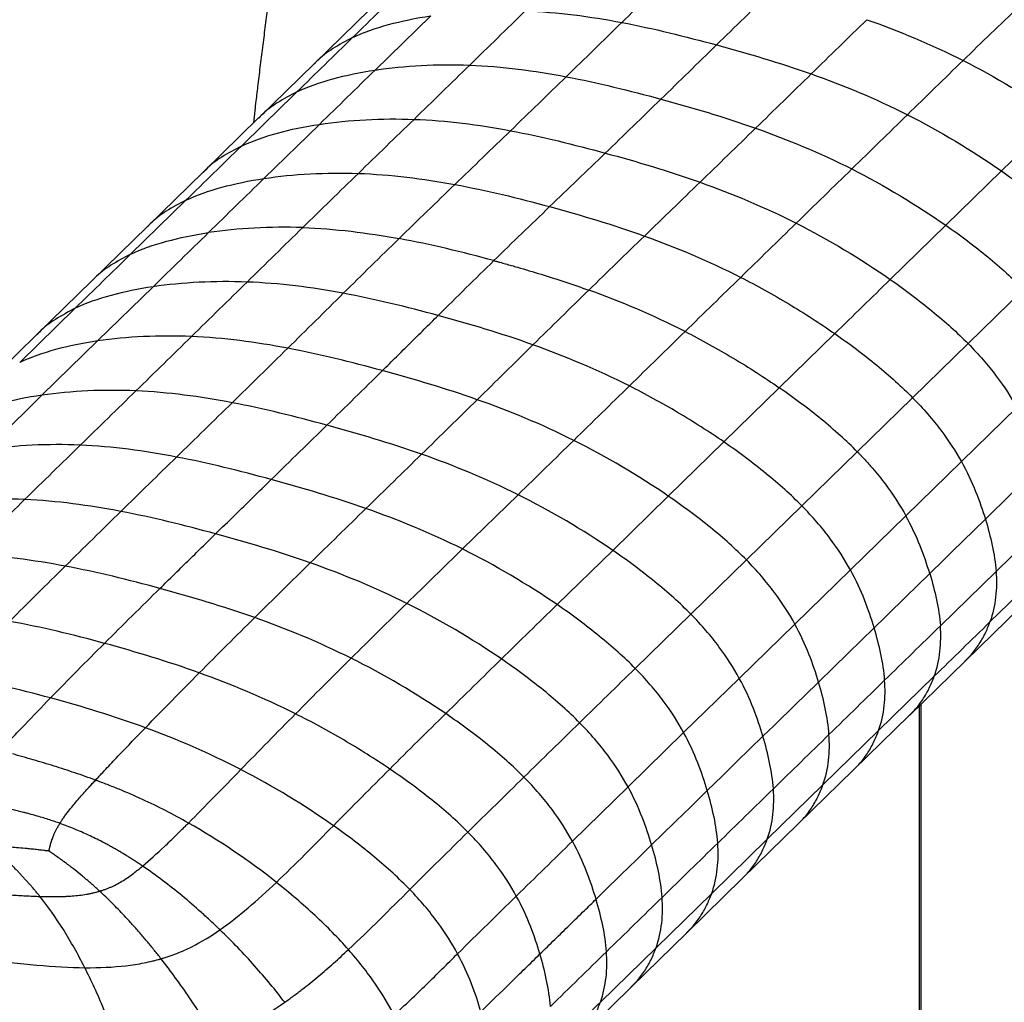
# Paper-space layout '_Trimetric' of a CAD drawing. Header units: millimetres. Extents: x -822 to 1029, y -202 to 1012.
# Tile 15 of 18: x 712 to 917, y 203 to 407. Entities that reach past the tile are written whole.
import ezdxf

# ---------------------------------------------------------------- set-up
doc = ezdxf.new("R2010")
doc.units = ezdxf.units.MM

psp = doc.layouts.new('_Trimetric')

# ---------------------------------------------------------------- linework, layer by layer
at = {"color": 7, "linetype": 'Continuous', "lineweight": 25}
for p, q in [((784.84, 409.38), (773.27, 398.09)), ((785.93, 396.76), (797.5, 408.05)), ((773.27, 398.09), (761.7, 386.79)), ((761.71, 386.8), (750.15, 375.51)), ((762.82, 374.21), (774.37, 385.48)), ((750.14, 375.51), (738.6, 364.24)), ((916.22, 375.79), (904.65, 364.5)), ((735.06, 358.45), (746.58, 369.7)), ((738.6, 364.25), (727.07, 352.99)), ((904.65, 364.5), (893.09, 353.21)), ((727.07, 352.99), (715.54, 341.73)), ((739.74, 351.69), (728.19, 340.41)), ((920.83, 351.15), (909.28, 339.87)), ((723.54, 347.21), (712.01, 335.95)), ((715.54, 341.73), (704, 330.47)), ((728.19, 340.41), (716.63, 329.13)), ((881.55, 341.94), (870.01, 330.68)), ((909.28, 339.87), (897.74, 328.61)), ((858.47, 319.42), (870.01, 330.68)), ((716.63, 329.13), (705.07, 317.83)), ((897.74, 328.62), (886.22, 317.37)), ((919.42, 326.58), (907.88, 315.31)), ((846.92, 308.14), (858.47, 319.42)), ((874.7, 306.12), (886.22, 317.37)), ((907.88, 315.31), (896.34, 304.05)), ((804.11, 297.14), (815.68, 308.43)), ((835.36, 296.86), (846.92, 308.14)), ((863.17, 294.87), (874.7, 306.12)), ((884.8, 292.78), (896.34, 304.05)), ((926.68, 303.76), (915.1, 292.46)), ((823.79, 285.57), (835.36, 296.86)), ((851.61, 283.59), (863.17, 294.87)), ((925.42, 293.29), (913.84, 281.98)), ((873.25, 281.51), (884.8, 292.78)), ((915.1, 292.46), (903.51, 281.15)), ((908.65, 273.79), (920.23, 285.1)), ((840.04, 272.3), (851.61, 283.59)), ((861.69, 270.23), (873.25, 281.51)), ((897.07, 262.48), (908.65, 273.79)), ((890.67, 259.37), (902.26, 270.67)), ((850.12, 258.94), (861.69, 270.23)), ((899.19, 35.97), (899.19, 264.56)), ((899.54, 36.69), (899.54, 264.9)), ((885.48, 251.18), (897.06, 262.48)), ((838.55, 247.64), (850.12, 258.94)), ((879.09, 248.06), (890.67, 259.37)), ((873.9, 239.87), (885.48, 251.18)), ((867.52, 236.77), (879.09, 248.06)), ((826.98, 236.35), (838.55, 247.64)), ((862.32, 228.58), (873.9, 239.87)), ((855.95, 225.47), (867.52, 236.77)), ((850.75, 217.28), (862.32, 228.58)), ((844.37, 214.18), (855.95, 225.47)), ((839.18, 205.99), (850.75, 217.28)), ((832.8, 202.89), (844.37, 214.18)), ((827.61, 194.69), (839.18, 205.99))]:
    psp.add_line(p, q, dxfattribs=at)
at = {"color": 7, "linetype": 'Continuous', "lineweight": 25, "flags": 128}
for points in [[(758.12, 380.96), (762.71, 385.43), (766.19, 388.84), (768.55, 391.14), (769.67, 392.24)], [(924.45, 314.63), (921.36, 311.61), (918.27, 308.6), (912.88, 303.33)], [(912.88, 303.33), (910.54, 301.06), (905.93, 296.55), (904.23, 294.9), (901.31, 292.04)], [(889.74, 280.75), (892.07, 283.03), (896.69, 287.53), (898.38, 289.19), (901.31, 292.04)], [(878.17, 269.46), (881.26, 272.47), (884.35, 275.49), (889.74, 280.75)], [(866.6, 258.17), (868.94, 260.44), (873.55, 264.95), (875.25, 266.61), (878.17, 269.46)], [(855.03, 246.87), (858.12, 249.89), (861.21, 252.9), (866.6, 258.17)], [(843.46, 235.58), (845.87, 237.93), (850.45, 242.4), (851.17, 243.1), (854.03, 245.9), (855.03, 246.87)], [(831.89, 224.29), (833.64, 226), (837.14, 229.42), (840.3, 232.5), (843.46, 235.58)]]:
    psp.add_lwpolyline(points, dxfattribs=at)
at = {"color": 7, "linetype": 'Continuous', "lineweight": 25}
for points, knots in [([(760.68, 385.8), (760.78, 386.64), (760.94, 388.15), (761.26, 390.82), (761.64, 394), (762.11, 397.88), (762.63, 402), (763.16, 406.13), (763.7, 410.28), (764.26, 414.43), (765.23, 421.51), (766.63, 431.43), (768.66, 445), (770.88, 459.02), (773.26, 473.36), (775.61, 486.98), (777.92, 500.02), (780.23, 512.74), (782.66, 525.57), (785.21, 538.49), (787.9, 551.65), (790.73, 564.99), (793.74, 578.72), (796.88, 592.6), (800.09, 606.29), (803.2, 618.99), (806.14, 630.34), (808.86, 640.17), (811.47, 648.82), (813.96, 656.4), (815.71, 660.98), (816.54, 663.13)], [0, 0, 0, 0, 0.009325, 0.016749, 0.029445, 0.044459, 0.059547, 0.074685, 0.089848, 0.105014, 0.120157, 0.167332, 0.213295, 0.267733, 0.319332, 0.368253, 0.414715, 0.459796, 0.505175, 0.552537, 0.598415, 0.646212, 0.695401, 0.74538, 0.794817, 0.841994, 0.881482, 0.916714, 0.947875, 0.975457, 1, 1, 1, 1]), ([(781.24, 403.53), (783.49, 404.58), (786.01, 405.48), (791.47, 406.98), (794.41, 407.59), (797.5, 408.05)], [0, 0, 0, 0, 0.5, 0.5, 1, 1, 1, 1]), ([(817.18, 409.08), (820.55, 408.95), (823.92, 408.66), (830.61, 407.84), (833.94, 407.3), (837.25, 406.67)], [0, 0, 0, 0, 0.5, 0.5, 1, 1, 1, 1]), ([(781.24, 403.53), (779.86, 402.8), (777.2, 401.39), (774.6, 399.47), (773.48, 398.24), (773.31, 398.05)], [0, 0, 0, 0, 0.479563, 0.920251, 1, 1, 1, 1]), ([(769.67, 392.24), (771.92, 393.29), (774.44, 394.18), (779.9, 395.69), (782.84, 396.3), (785.93, 396.76)], [0, 0, 0, 0, 0.5, 0.5, 1, 1, 1, 1]), ([(769.67, 392.24), (768.29, 391.5), (765.63, 390.1), (763.03, 388.18), (761.91, 386.95), (761.74, 386.76)], [0, 0, 0, 0, 0.479811, 0.920733, 1, 1, 1, 1]), ([(758.12, 380.96), (760.36, 382.01), (762.88, 382.9), (768.34, 384.41), (771.28, 385.01), (774.37, 385.48)], [0, 0, 0, 0, 0.5, 0.5, 1, 1, 1, 1]), ([(758.12, 380.96), (756.73, 380.23), (754.08, 378.82), (751.47, 376.9), (750.35, 375.67), (750.18, 375.48)], [0, 0, 0, 0, 0.479561, 0.920247, 1, 1, 1, 1]), ([(762.82, 374.21), (765.9, 374.68), (769.12, 375), (775.71, 375.35), (779.08, 375.39), (782.45, 375.27)], [0, 0, 0, 0, 0.5, 0.5, 1, 1, 1, 1]), ([(916.22, 375.79), (919.29, 373.65), (922.21, 371.45), (927.65, 366.98), (930.16, 364.72), (932.4, 362.45)], [0, 0, 0, 0, 0.5, 0.5, 1, 1, 1, 1]), ([(746.58, 369.7), (748.83, 370.75), (751.34, 371.64), (756.8, 373.14), (759.74, 373.75), (762.82, 374.21)], [0, 0, 0, 0, 0.5, 0.5, 1, 1, 1, 1]), ([(746.58, 369.7), (745.2, 368.97), (742.54, 367.56), (739.93, 365.64), (738.81, 364.4), (738.64, 364.21)], [0, 0, 0, 0, 0.47958, 0.920287, 1, 1, 1, 1]), ([(735.06, 358.45), (737.3, 359.51), (739.82, 360.4), (745.27, 361.89), (748.2, 362.49), (751.28, 362.95)], [0, 0, 0, 0, 0.5, 0.5, 1, 1, 1, 1]), ([(770.87, 364), (767.51, 364.11), (764.15, 364.08), (757.57, 363.73), (754.35, 363.41), (751.28, 362.95)], [0, 0, 0, 0, 0.5, 0.5, 1, 1, 1, 1]), ([(904.65, 364.5), (907.72, 362.36), (910.64, 360.15), (916.08, 355.69), (918.59, 353.43), (920.83, 351.15)], [0, 0, 0, 0, 0.5, 0.5, 1, 1, 1, 1]), ([(735.06, 358.45), (733.68, 357.72), (731.02, 356.31), (728.4, 354.39), (727.28, 353.15), (727.1, 352.96)], [0, 0, 0, 0, 0.4795725, 0.9202668, 1, 1, 1, 1]), ([(799.04, 345.71), (800.97, 347.62), (804.84, 351.45), (808.71, 355.23), (810.64, 357.13)], [0, 0, 0, 0, 0.4997835, 1, 1, 1, 1]), ([(810.64, 357.13), (810.74, 357.1), (810.85, 357.07), (811.05, 357.02), (811.36, 356.93), (812.07, 356.74), (813.5, 356.34), (814.73, 355.99), (817.19, 355.28), (818.83, 354.8), (823.76, 353.27), (827.06, 352.18), (830.38, 350.99)], [0, 0, 0, 0, 0.015625, 0.015625, 0.03125, 0.0625, 0.125, 0.25, 0.25, 0.5, 0.5, 1, 1, 1, 1]), ([(861.98, 353.65), (865.34, 351.94), (868.7, 350.08), (875.26, 346.15), (878.48, 344.08), (881.55, 341.94)], [0, 0, 0, 0, 0.5, 0.5, 1, 1, 1, 1]), ([(893.09, 353.21), (896.16, 351.07), (899.09, 348.87), (904.52, 344.41), (907.04, 342.15), (909.28, 339.87)], [0, 0, 0, 0, 0.5, 0.5, 1, 1, 1, 1]), ([(739.74, 351.69), (736.67, 351.23), (733.74, 350.63), (728.3, 349.15), (725.78, 348.26), (723.54, 347.21)], [0, 0, 0, 0, 0.5, 0.5, 1, 1, 1, 1]), ([(818.77, 339.61), (820.7, 341.51), (822.64, 343.41), (826.51, 347.21), (828.44, 349.1), (830.38, 350.99)], [0, 0, 0, 0, 0.5, 0.5, 1, 1, 1, 1]), ([(723.54, 347.21), (722.15, 346.47), (719.49, 345.07), (716.87, 343.13), (715.75, 341.89), (715.57, 341.7)], [0, 0, 0, 0, 0.4795726, 0.9202723, 1, 1, 1, 1]), ([(787.46, 334.25), (788.43, 335.21), (790.36, 337.11), (793.25, 339.98), (796.14, 342.84), (798.08, 344.75), (799.04, 345.71)], [0, 0, 0, 0, 0.249804, 0.49974, 0.749807, 1, 1, 1, 1]), ([(850.41, 342.38), (853.78, 340.67), (857.14, 338.81), (863.72, 334.88), (866.93, 332.81), (870.01, 330.68)], [0, 0, 0, 0, 0.5, 0.5, 1, 1, 1, 1]), ([(728.19, 340.41), (725.13, 339.96), (722.2, 339.37), (716.76, 337.89), (714.25, 337), (712.01, 335.95)], [0, 0, 0, 0, 0.5, 0.5, 1, 1, 1, 1]), ([(747.75, 341.35), (744.39, 341.49), (741.04, 341.48), (734.47, 341.16), (731.26, 340.86), (728.19, 340.41)], [0, 0, 0, 0, 0.5, 0.5, 1, 1, 1, 1]), ([(881.55, 341.94), (884.62, 339.81), (887.55, 337.61), (892.99, 333.15), (895.5, 330.89), (897.74, 328.62)], [0, 0, 0, 0, 0.5, 0.5, 1, 1, 1, 1]), ([(909.28, 339.87), (911.52, 337.6), (913.46, 335.35), (916.82, 330.9), (918.23, 328.71), (919.42, 326.58)], [0, 0, 0, 0, 0.5, 0.5, 1, 1, 1, 1]), ([(775.9, 322.89), (777.83, 324.78), (781.68, 328.56), (785.54, 332.35), (787.46, 334.25)], [0, 0, 0, 0, 0.5000392, 1, 1, 1, 1]), ([(756.21, 327.57), (752.9, 328.21), (749.57, 328.75), (742.9, 329.59), (739.55, 329.89), (736.19, 330.04)], [0, 0, 0, 0, 0.5, 0.5, 1, 1, 1, 1]), ([(858.47, 319.42), (855.39, 321.54), (852.16, 323.6), (845.57, 327.51), (842.2, 329.36), (838.83, 331.06)], [0, 0, 0, 0, 0.5, 0.5, 1, 1, 1, 1]), ([(886.22, 317.37), (883.98, 319.64), (881.47, 321.9), (876.02, 326.35), (873.08, 328.55), (870.01, 330.68)], [0, 0, 0, 0, 0.5, 0.5, 1, 1, 1, 1]), ([(716.63, 329.13), (713.57, 328.68), (710.64, 328.09), (705.21, 326.61), (702.69, 325.72), (700.45, 324.67)], [0, 0, 0, 0, 0.5, 0.5, 1, 1, 1, 1]), ([(897.74, 328.62), (899.99, 326.34), (901.93, 324.09), (905.27, 319.64), (906.68, 317.45), (907.88, 315.31)], [0, 0, 0, 0, 0.5, 0.5, 1, 1, 1, 1]), ([(764.33, 311.59), (766.31, 313.52), (770.17, 317.29), (774.02, 321.06), (775.9, 322.89)], [0, 0, 0, 0, 0.512961, 1, 1, 1, 1]), ([(874.7, 306.12), (872.46, 308.4), (869.94, 310.65), (864.49, 315.1), (861.55, 317.29), (858.47, 319.42)], [0, 0, 0, 0, 0.5, 0.5, 1, 1, 1, 1]), ([(886.22, 317.37), (886.24, 317.35), (886.26, 317.33), (886.29, 317.3), (886.35, 317.25), (886.47, 317.12), (886.71, 316.87), (887.19, 316.38), (887.59, 315.95), (888.37, 315.1), (888.88, 314.54), (890.34, 312.85), (891.24, 311.73), (893.74, 308.39), (895.15, 306.19), (896.34, 304.05)], [0, 0, 0, 0, 0.003906, 0.003906, 0.007812, 0.015625, 0.03125, 0.0625, 0.125, 0.125, 0.25, 0.25, 0.5, 0.5, 1, 1, 1, 1]), ([(907.88, 315.31), (909.07, 313.17), (910.04, 311.09), (911.67, 307.09), (912.32, 305.17), (912.88, 303.33)], [0, 0, 0, 0, 0.5, 0.5, 1, 1, 1, 1]), ([(752.76, 300.29), (754.06, 301.57), (756.66, 304.1), (760.52, 307.87), (763.07, 310.36), (764.33, 311.59)], [0, 0, 0, 0, 0.3388, 0.672132, 1, 1, 1, 1]), ([(713.04, 307.43), (709.68, 307.58), (706.33, 307.57), (699.77, 307.27), (696.56, 306.97), (693.49, 306.53)], [0, 0, 0, 0, 0.5, 0.5, 1, 1, 1, 1]), ([(863.17, 294.87), (860.93, 297.14), (858.41, 299.39), (852.95, 303.84), (850, 306.02), (846.92, 308.14)], [0, 0, 0, 0, 0.5, 0.5, 1, 1, 1, 1]), ([(884.8, 292.78), (883.62, 294.93), (882.22, 297.13), (878.88, 301.59), (876.94, 303.85), (874.7, 306.12)], [0, 0, 0, 0, 0.5, 0.5, 1, 1, 1, 1]), ([(901.31, 292.04), (900.75, 293.88), (900.11, 295.81), (898.49, 299.82), (897.52, 301.91), (896.34, 304.05)], [0, 0, 0, 0, 0.5, 0.5, 1, 1, 1, 1]), ([(912.88, 303.33), (913.44, 301.5), (913.93, 299.68), (914.69, 296.06), (914.97, 294.25), (915.1, 292.46)], [0, 0, 0, 0, 0.5, 0.5, 1, 1, 1, 1]), ([(741.18, 288.93), (742.14, 289.88), (744.07, 291.78), (746.96, 294.61), (749.86, 297.45), (751.79, 299.34), (752.76, 300.29)], [0, 0, 0, 0, 0.249501, 0.499332, 0.749497, 1, 1, 1, 1]), ([(851.61, 283.59), (849.37, 285.86), (846.85, 288.11), (841.39, 292.56), (838.44, 294.74), (835.36, 296.86)], [0, 0, 0, 0, 0.5, 0.5, 1, 1, 1, 1]), ([(873.25, 281.51), (872.07, 283.66), (870.68, 285.87), (867.34, 290.33), (865.41, 292.59), (863.17, 294.87)], [0, 0, 0, 0, 0.5, 0.5, 1, 1, 1, 1]), ([(889.74, 280.75), (889.19, 282.59), (888.55, 284.52), (886.94, 288.55), (885.98, 290.64), (884.8, 292.78)], [0, 0, 0, 0, 0.5, 0.5, 1, 1, 1, 1]), ([(901.31, 292.04), (901.86, 290.2), (902.35, 288.38), (903.11, 284.75), (903.38, 282.95), (903.51, 281.15)], [0, 0, 0, 0, 0.5, 0.5, 1, 1, 1, 1]), ([(915.1, 292.46), (915.23, 290.66), (915.21, 288.88), (914.81, 285.38), (914.43, 283.65), (913.84, 281.98)], [0, 0, 0, 0, 0.5, 0.5, 1, 1, 1, 1]), ([(840.04, 272.3), (837.8, 274.57), (835.28, 276.82), (829.82, 281.26), (826.87, 283.45), (823.79, 285.57)], [0, 0, 0, 0, 0.5, 0.5, 1, 1, 1, 1]), ([(749.37, 271.37), (751.27, 273.29), (753.19, 275.21), (757.03, 279.04), (758.96, 280.96), (760.89, 282.87)], [0, 0, 0, 0, 0.5, 0.5, 1, 1, 1, 1]), ([(861.69, 270.23), (860.51, 272.38), (859.12, 274.59), (855.79, 279.05), (853.85, 281.32), (851.61, 283.59)], [0, 0, 0, 0, 0.5, 0.5, 1, 1, 1, 1]), ([(878.17, 269.46), (877.62, 271.3), (876.98, 273.24), (875.39, 277.27), (874.43, 279.36), (873.25, 281.51)], [0, 0, 0, 0, 0.5, 0.5, 1, 1, 1, 1]), ([(891.93, 269.85), (891.8, 271.64), (891.53, 273.45), (890.77, 277.08), (890.29, 278.91), (889.74, 280.75)], [0, 0, 0, 0, 0.5, 0.5, 1, 1, 1, 1]), ([(902.26, 270.67), (902.85, 272.35), (903.23, 274.07), (903.63, 277.57), (903.64, 279.36), (903.51, 281.15)], [0, 0, 0, 0, 0.5, 0.5, 1, 1, 1, 1]), ([(908.62, 273.83), (908.99, 274.19), (910.05, 275.18), (911.45, 277.09), (912.85, 279.44), (913.52, 281.15), (913.84, 281.98)], [0, 0, 0, 0, 0.1616659, 0.4514983, 0.7308435, 1, 1, 1, 1]), ([(828.47, 261), (826.23, 263.27), (823.71, 265.52), (818.24, 269.96), (815.3, 272.14), (812.21, 274.26)], [0, 0, 0, 0, 0.5, 0.5, 1, 1, 1, 1]), ([(850.12, 258.94), (848.94, 261.09), (847.55, 263.3), (844.22, 267.76), (842.29, 270.02), (840.04, 272.3)], [0, 0, 0, 0, 0.5, 0.5, 1, 1, 1, 1]), ([(897.03, 262.52), (897.41, 262.88), (898.46, 263.87), (899.86, 265.78), (901.26, 268.13), (901.93, 269.84), (902.26, 270.67)], [0, 0, 0, 0, 0.161729, 0.451541, 0.730865, 1, 1, 1, 1]), ([(866.6, 258.17), (866.05, 260.01), (865.42, 261.95), (863.82, 265.98), (862.87, 268.08), (861.69, 270.23)], [0, 0, 0, 0, 0.5, 0.5, 1, 1, 1, 1]), ([(880.35, 258.54), (880.22, 260.34), (879.95, 262.15), (879.2, 265.79), (878.72, 267.61), (878.17, 269.46)], [0, 0, 0, 0, 0.5, 0.5, 1, 1, 1, 1]), ([(890.67, 259.37), (891.26, 261.04), (891.64, 262.76), (892.04, 266.27), (892.06, 268.05), (891.93, 269.85)], [0, 0, 0, 0, 0.5, 0.5, 1, 1, 1, 1]), ([(707.97, 255.21), (708.17, 255.43), (708.37, 255.65), (708.79, 256.08), (709.41, 256.74), (710.04, 257.41), (711.31, 258.76), (712.17, 259.66), (714.8, 262.41), (716.6, 264.28), (718.42, 266.16)], [0, 0, 0, 0, 0.0625, 0.0625, 0.125, 0.25, 0.25, 0.5, 0.5, 1, 1, 1, 1]), ([(788.99, 251.37), (785.91, 253.46), (782.69, 255.49), (776.11, 259.34), (772.75, 261.16), (769.39, 262.84)], [0, 0, 0, 0, 0.5, 0.5, 1, 1, 1, 1]), ([(816.89, 249.68), (814.64, 251.95), (812.12, 254.19), (806.65, 258.61), (803.71, 260.78), (800.62, 262.89)], [0, 0, 0, 0, 0.5, 0.5, 1, 1, 1, 1]), ([(838.55, 247.64), (837.37, 249.8), (835.98, 252), (832.65, 256.47), (830.71, 258.73), (828.47, 261)], [0, 0, 0, 0, 0.5, 0.5, 1, 1, 1, 1]), ([(727.79, 249.06), (727.98, 249.27), (728.18, 249.48), (728.58, 249.91), (729.18, 250.56), (729.8, 251.22), (731.05, 252.55), (731.91, 253.45), (734.52, 256.19), (736.32, 258.06), (738.15, 259.95)], [0, 0, 0, 0, 0.0625, 0.0625, 0.125, 0.25, 0.25, 0.5, 0.5, 1, 1, 1, 1]), ([(855.03, 246.87), (854.48, 248.72), (853.85, 250.66), (852.25, 254.69), (851.3, 256.79), (850.12, 258.94)], [0, 0, 0, 0, 0.5, 0.5, 1, 1, 1, 1]), ([(868.78, 247.25), (868.65, 249.04), (868.38, 250.85), (867.63, 254.49), (867.15, 256.32), (866.6, 258.17)], [0, 0, 0, 0, 0.5, 0.5, 1, 1, 1, 1]), ([(879.09, 248.06), (879.68, 249.74), (880.06, 251.46), (880.46, 254.96), (880.48, 256.75), (880.35, 258.54)], [0, 0, 0, 0, 0.5, 0.5, 1, 1, 1, 1]), ([(885.45, 251.21), (885.82, 251.57), (886.88, 252.57), (888.28, 254.47), (889.68, 256.83), (890.35, 258.53), (890.67, 259.37)], [0, 0, 0, 0, 0.161748, 0.451552, 0.73087, 1, 1, 1, 1]), ([(727.79, 249.06), (726.36, 249.58), (724.93, 250.08), (722.05, 251.05), (720.61, 251.52), (717.72, 252.42), (716.28, 252.85), (713.39, 253.7), (711.94, 254.11), (710.5, 254.51)], [0, 0, 0, 0, 0.25, 0.25, 0.5, 0.5, 0.75, 0.75, 1, 1, 1, 1]), ([(805.23, 238.25), (802.98, 240.51), (800.46, 242.74), (795.01, 247.12), (792.07, 249.28), (788.99, 251.37)], [0, 0, 0, 0, 0.5, 0.5, 1, 1, 1, 1]), ([(721.18, 241.29), (721.27, 241.4), (721.43, 241.64), (721.69, 241.99), (721.96, 242.35), (722.24, 242.71), (722.53, 243.07), (723, 243.67), (723.69, 244.49), (724.59, 245.53), (725.51, 246.57), (726.35, 247.5), (727.11, 248.33), (727.56, 248.81), (727.79, 249.06)], [0, 0, 0, 0, 0.042562, 0.086089, 0.130563, 0.175965, 0.222275, 0.269473, 0.401229, 0.538897, 0.671434, 0.808325, 0.903303, 1, 1, 1, 1]), ([(747.12, 240.14), (743.95, 241.94), (740.76, 243.56), (735.92, 245.78), (734.31, 246.48), (731.87, 247.48), (730.65, 247.97), (729.22, 248.52), (728.5, 248.79), (728.14, 248.92), (727.99, 248.98), (727.89, 249.02), (727.84, 249.04), (727.79, 249.06)], [0, 0, 0, 0, 0.5, 0.5, 0.75, 0.75, 0.875, 0.9375, 0.96875, 0.984375, 0.992188, 0.992188, 1, 1, 1, 1]), ([(826.98, 236.35), (825.8, 238.5), (824.4, 240.7), (821.07, 245.16), (819.13, 247.42), (816.89, 249.68)], [0, 0, 0, 0, 0.5, 0.5, 1, 1, 1, 1]), ([(873.86, 239.91), (874.24, 240.27), (875.3, 241.26), (876.7, 243.17), (878.1, 245.52), (878.76, 247.23), (879.09, 248.06)], [0, 0, 0, 0, 0.161728, 0.451539, 0.730865, 1, 1, 1, 1]), ([(843.46, 235.58), (842.91, 237.42), (842.27, 239.36), (840.68, 243.4), (839.72, 245.49), (838.55, 247.64)], [0, 0, 0, 0, 0.5, 0.5, 1, 1, 1, 1]), ([(857.21, 235.95), (857.08, 237.75), (856.81, 239.56), (856.06, 243.2), (855.58, 245.03), (855.03, 246.87)], [0, 0, 0, 0, 0.5, 0.5, 1, 1, 1, 1]), ([(867.52, 236.77), (868.11, 238.44), (868.49, 240.16), (868.89, 243.67), (868.91, 245.45), (868.78, 247.25)], [0, 0, 0, 0, 0.5, 0.5, 1, 1, 1, 1]), ([(720.38, 240.06), (720.21, 240.12), (719.86, 240.25), (719.16, 240.49), (718.2, 240.81), (716.98, 241.19), (715.55, 241.62), (714.4, 241.93), (713.45, 242.18), (712.35, 242.47), (710.68, 242.87), (708.18, 243.42), (705.83, 243.88), (703.73, 244.24), (702.13, 244.5), (700.47, 244.76), (699.28, 244.92), (698.67, 245.01)], [0, 0, 0, 0, 0.025155, 0.050491, 0.101613, 0.163284, 0.225392, 0.303638, 0.324279, 0.358801, 0.456276, 0.556437, 0.702479, 0.776385, 0.841366, 0.917645, 1, 1, 1, 1]), ([(718.09, 234.31), (718.1, 234.32), (718.11, 234.35), (718.11, 234.38), (718.13, 234.43), (718.13, 234.46), (718.14, 234.49), (718.15, 234.53), (718.17, 234.6), (718.18, 234.65), (718.19, 234.7), (718.22, 234.82), (718.26, 234.97), (718.28, 235.09), (718.29, 235.13), (718.29, 235.13), (718.29, 235.13), (718.3, 235.17), (718.32, 235.26), (718.37, 235.47), (718.45, 235.77), (718.56, 236.17), (718.66, 236.48), (718.72, 236.65), (718.73, 236.69), (718.73, 236.7), (718.73, 236.71), (718.78, 236.86), (718.91, 237.22), (719.13, 237.74), (719.39, 238.31), (719.67, 238.87), (720.01, 239.46), (720.26, 239.86), (720.38, 240.06)], [0, 0, 0, 0, 0.00638, 0.012994, 0.016108, 0.026192, 0.02692, 0.032623, 0.046743, 0.056846, 0.057602, 0.073096, 0.111898, 0.129763, 0.130222, 0.130769, 0.131345, 0.131784, 0.150064, 0.173635, 0.234215, 0.299574, 0.375154, 0.388655, 0.390218, 0.391782, 0.39374, 0.396607, 0.470736, 0.578638, 0.67389, 0.777043, 0.885528, 1, 1, 1, 1]), ([(720.38, 240.06), (720.44, 240.16), (720.57, 240.36), (720.76, 240.67), (720.97, 240.98), (721.11, 241.18), (721.18, 241.29)], [0, 0, 0, 0, 0.241159, 0.488301, 0.741261, 1, 1, 1, 1]), ([(737.57, 231.18), (737.31, 231.35), (736.81, 231.69), (736.06, 232.19), (735.3, 232.68), (734.54, 233.15), (733.78, 233.62), (733.02, 234.08), (732.25, 234.53), (731.48, 234.97), (730.72, 235.39), (729.94, 235.81), (728.95, 236.33), (727.74, 236.95), (726.3, 237.63), (724.85, 238.29), (723.37, 238.91), (721.89, 239.51), (720.89, 239.87), (720.38, 240.06)], [0, 0, 0, 0, 0.047349, 0.094429, 0.141252, 0.187832, 0.234184, 0.28032, 0.326254, 0.372, 0.417571, 0.462981, 0.508242, 0.590872, 0.67313, 0.755095, 0.836844, 0.918454, 1, 1, 1, 1]), ([(737.57, 231.18), (739, 232.39), (740.52, 233.76), (742.92, 236.02), (743.74, 236.81), (744.99, 238.03), (745.41, 238.44), (746.05, 239.07), (746.37, 239.39), (746.69, 239.71), (746.91, 239.93), (747.02, 240.03), (747.12, 240.14)], [0, 0, 0, 0, 0.5, 0.5, 0.75, 0.75, 0.875, 0.875, 0.9375, 0.96875, 0.96875, 1, 1, 1, 1]), ([(793.16, 226.3), (790.95, 228.57), (788.49, 230.82), (783.15, 235.27), (780.28, 237.46), (777.26, 239.58)], [0, 0, 0, 0, 0.5, 0.5, 1, 1, 1, 1]), ([(815.31, 224.95), (814.13, 227.1), (812.74, 229.3), (809.4, 233.75), (807.47, 236), (805.23, 238.25)], [0, 0, 0, 0, 0.5, 0.5, 1, 1, 1, 1]), ([(831.89, 224.29), (831.34, 226.13), (830.7, 228.07), (829.11, 232.1), (828.15, 234.2), (826.98, 236.35)], [0, 0, 0, 0, 0.5, 0.5, 1, 1, 1, 1]), ([(845.64, 224.66), (845.51, 226.46), (845.24, 228.27), (844.49, 231.9), (844.01, 233.73), (843.46, 235.58)], [0, 0, 0, 0, 0.5, 0.5, 1, 1, 1, 1]), ([(855.95, 225.47), (856.53, 227.14), (856.92, 228.87), (857.32, 232.37), (857.33, 234.16), (857.21, 235.95)], [0, 0, 0, 0, 0.5, 0.5, 1, 1, 1, 1]), ([(862.29, 228.61), (862.67, 228.97), (863.72, 229.97), (865.12, 231.87), (866.52, 234.23), (867.19, 235.93), (867.52, 236.77)], [0, 0, 0, 0, 0.1617478, 0.451552, 0.7308699, 1, 1, 1, 1]), ([(716.21, 224.87), (716.04, 225.08), (715.71, 225.49), (715.2, 226.1), (714.69, 226.7), (714.18, 227.28), (713.68, 227.85), (713.17, 228.41), (712.66, 228.96), (712.16, 229.5), (711.66, 230.03), (711, 230.73), (710.19, 231.57), (709.22, 232.56), (708.29, 233.52), (707.39, 234.46), (706.81, 235.07), (706.53, 235.38)], [0, 0, 0, 0, 0.054929, 0.109259, 0.16301, 0.216197, 0.268837, 0.320945, 0.372535, 0.423617, 0.474202, 0.524301, 0.623197, 0.720193, 0.815325, 0.908615, 1, 1, 1, 1]), ([(718.09, 234.31), (718.06, 234.31), (717.99, 234.32), (717.9, 234.33), (717.8, 234.34), (717.73, 234.34), (717.64, 234.35), (717.53, 234.36), (717.37, 234.38), (717.23, 234.4), (717.12, 234.41), (716.86, 234.44), (716.47, 234.49), (716.14, 234.52), (715.99, 234.54), (715.92, 234.55), (715.44, 234.6), (714.62, 234.69), (713.8, 234.78), (713.32, 234.83), (712.59, 234.9), (711.44, 235), (709.86, 235.13), (708.56, 235.23), (707.44, 235.31), (706.83, 235.36), (706.53, 235.38)], [0, 0, 0, 0, 0.008851, 0.017797, 0.02207, 0.036162, 0.03662, 0.043703, 0.064085, 0.078458, 0.078957, 0.094532, 0.144259, 0.179573, 0.180793, 0.182243, 0.198485, 0.305597, 0.393982, 0.41224, 0.430058, 0.584091, 0.709144, 0.842568, 0.920781, 1, 1, 1, 1]), ([(728.64, 225.97), (728.64, 225.97), (728.63, 225.98), (728.63, 225.98), (728.58, 226.02), (728.26, 226.32), (727.69, 226.83), (726.91, 227.52), (726.21, 228.12), (725.77, 228.5), (725.57, 228.66), (725.56, 228.67), (725.54, 228.69), (725.39, 228.81), (724.71, 229.38), (723.99, 229.97), (723.15, 230.63), (722.79, 230.91), (722.4, 231.21), (721.96, 231.54), (721.41, 231.95), (720.72, 232.46), (720.29, 232.77), (720.03, 232.95), (719.97, 233), (719.9, 233.04), (719.72, 233.18), (719.42, 233.39), (719.15, 233.58), (718.98, 233.7), (718.92, 233.74), (718.88, 233.77), (718.8, 233.82), (718.68, 233.9), (718.56, 233.98), (718.49, 234.03), (718.41, 234.09), (718.35, 234.13), (718.26, 234.2), (718.18, 234.25), (718.12, 234.29), (718.09, 234.31)], [0, 0, 0, 0, 0.0005138, 0.0009307, 0.0013472, 0.014709, 0.0975848, 0.172268, 0.2454198, 0.2999861, 0.3011611, 0.3026864, 0.3041348, 0.3053541, 0.3462637, 0.5014104, 0.5114094, 0.5851684, 0.6027462, 0.6207135, 0.7076176, 0.7561553, 0.8118518, 0.827045, 0.8277428, 0.8283179, 0.8454415, 0.8787484, 0.9103699, 0.921286, 0.9253244, 0.9258043, 0.9328019, 0.9460811, 0.9588578, 0.9655491, 0.9659818, 0.9799347, 0.9833005, 0.9917111, 1, 1, 1, 1]), ([(728.64, 225.97), (728.75, 226.01), (728.97, 226.07), (729.29, 226.18), (729.61, 226.28), (729.93, 226.4), (730.24, 226.51), (730.54, 226.64), (730.85, 226.76), (731.14, 226.89), (731.44, 227.03), (732.07, 227.33), (733.01, 227.84), (734.16, 228.56), (735.24, 229.32), (736.13, 230.01), (736.91, 230.63), (737.34, 230.99), (737.57, 231.18)], [0, 0, 0, 0, 0.0287049, 0.0573526, 0.0859729, 0.1145952, 0.1432477, 0.1719584, 0.2007545, 0.229663, 0.2587103, 0.2879225, 0.4195075, 0.556858, 0.6842838, 0.8186793, 0.9076564, 1, 1, 1, 1]), ([(753.67, 217.92), (753.63, 217.96), (753.59, 218), (753.51, 218.08), (753.39, 218.19), (753.11, 218.46), (752.56, 218.99), (751.43, 220.04), (750.45, 220.94), (748.48, 222.7), (747.15, 223.85), (743.1, 227.2), (740.34, 229.29), (737.57, 231.18)], [0, 0, 0, 0, 0.007813, 0.007813, 0.015625, 0.03125, 0.0625, 0.125, 0.25, 0.25, 0.5, 0.5, 1, 1, 1, 1]), ([(753.67, 217.92), (755.6, 219.28), (757.54, 220.81), (761.46, 224.13), (763.42, 225.91), (765.4, 227.79)], [0, 0, 0, 0, 0.5, 0.5, 1, 1, 1, 1]), ([(780.39, 213.81), (778.3, 216.17), (775.98, 218.53), (770.95, 223.21), (768.24, 225.53), (765.4, 227.79)], [0, 0, 0, 0, 0.5, 0.5, 1, 1, 1, 1]), ([(700.39, 225.74), (700.85, 225.72), (701.77, 225.67), (703.15, 225.6), (704.53, 225.52), (705.89, 225.44), (707.24, 225.35), (708.67, 225.26), (710.16, 225.17), (711.72, 225.08), (713.24, 225), (714.74, 224.93), (715.72, 224.89), (716.21, 224.87)], [0, 0, 0, 0, 0.088143, 0.175924, 0.263189, 0.349785, 0.435556, 0.520346, 0.620599, 0.718949, 0.815135, 0.9089, 1, 1, 1, 1]), ([(716.21, 224.87), (716.44, 224.87), (716.93, 224.85), (717.68, 224.83), (718.47, 224.83), (719.3, 224.82), (720.16, 224.83), (721.05, 224.86), (721.97, 224.9), (723.1, 224.97), (724.42, 225.1), (725.66, 225.28), (726.61, 225.46), (727.31, 225.61), (727.98, 225.78), (728.42, 225.91), (728.64, 225.97)], [0, 0, 0, 0, 0.056797, 0.116715, 0.179575, 0.245192, 0.313382, 0.383966, 0.456775, 0.531662, 0.65269, 0.771228, 0.829156, 0.886508, 0.94341, 1, 1, 1, 1]), ([(741.42, 211.9), (741.19, 212.19), (740.73, 212.77), (740.04, 213.64), (739.34, 214.5), (738.63, 215.35), (737.93, 216.19), (737.22, 217.02), (736.51, 217.84), (735.79, 218.64), (734.89, 219.65), (733.8, 220.84), (732.51, 222.19), (731.22, 223.5), (729.93, 224.76), (729.07, 225.57), (728.64, 225.97)], [0, 0, 0, 0, 0.057918, 0.115783, 0.173553, 0.231186, 0.288638, 0.345867, 0.40283, 0.459485, 0.51579, 0.61611, 0.714923, 0.811995, 0.907094, 1, 1, 1, 1]), ([(803.09, 212.94), (801.93, 215.09), (800.55, 217.29), (797.26, 221.76), (795.36, 224.02), (793.16, 226.3)], [0, 0, 0, 0, 0.5, 0.5, 1, 1, 1, 1]), ([(850.72, 217.32), (851.1, 217.68), (852.15, 218.67), (853.55, 220.58), (854.95, 222.93), (855.62, 224.64), (855.95, 225.47)], [0, 0, 0, 0, 0.161728, 0.451539, 0.730865, 1, 1, 1, 1]), ([(725.55, 210.04), (724.15, 212.8), (722.65, 215.46), (719.52, 220.46), (717.88, 222.78), (716.21, 224.87)], [0, 0, 0, 0, 0.5, 0.5, 1, 1, 1, 1]), ([(820.22, 212.89), (819.67, 214.73), (819.03, 216.67), (817.44, 220.71), (816.49, 222.8), (815.31, 224.95)], [0, 0, 0, 0, 0.5, 0.5, 1, 1, 1, 1]), ([(820.22, 212.89), (821.25, 213.9), (822.28, 214.9), (823.31, 215.91), (823.82, 216.41), (824.34, 216.91), (824.85, 217.41), (825.37, 217.92), (825.88, 218.42), (826.39, 218.92), (826.91, 219.43), (827.42, 219.93), (827.94, 220.43), (828.45, 220.93), (828.97, 221.43), (829.48, 221.94), (830.29, 222.72), (831.09, 223.5), (831.89, 224.29)], [0, 0, 0, 0, 0.00661775, 0.00661775, 0.00661775, 0.00992663, 0.00992663, 0.00992663, 0.0132355, 0.0132355, 0.0132355, 0.01654438, 0.01654438, 0.01654438, 0.01985325, 0.01985325, 0.01985325, 0.02500794, 0.02500794, 0.02500794, 0.02500794]), ([(834.06, 213.37), (833.94, 215.16), (833.67, 216.97), (832.91, 220.61), (832.44, 222.44), (831.89, 224.29)], [0, 0, 0, 0, 0.5, 0.5, 1, 1, 1, 1]), ([(844.37, 214.18), (844.96, 215.85), (845.35, 217.57), (845.75, 221.08), (845.76, 222.86), (845.64, 224.66)], [0, 0, 0, 0, 0.5, 0.5, 1, 1, 1, 1]), ([(741.42, 211.9), (741.43, 211.9), (741.45, 211.91), (741.49, 211.92), (741.54, 211.93), (741.66, 211.97), (741.91, 212.04), (742.4, 212.2), (742.81, 212.33), (743.63, 212.61), (744.17, 212.81), (745.76, 213.43), (746.79, 213.89), (749.81, 215.4), (751.74, 216.57), (753.67, 217.92)], [0, 0, 0, 0, 0.003906, 0.003906, 0.007812, 0.015625, 0.03125, 0.0625, 0.125, 0.125, 0.25, 0.25, 0.5, 0.5, 1, 1, 1, 1]), ([(767.13, 202.84), (765.23, 205.36), (763.13, 207.9), (758.62, 212.96), (756.2, 215.48), (753.67, 217.92)], [0, 0, 0, 0, 0.5, 0.5, 1, 1, 1, 1]), ([(767.13, 202.84), (767.75, 203.28), (768.36, 203.71), (769.56, 204.6), (770.14, 205.04), (771.88, 206.39), (773, 207.3), (775.19, 209.14), (776.26, 210.07), (778.35, 211.93), (779.38, 212.87), (780.39, 213.81)], [0, 0, 0, 0, 0.125, 0.125, 0.25, 0.25, 0.5, 0.5, 0.75, 0.75, 1, 1, 1, 1]), ([(789.89, 200.16), (788.77, 202.33), (787.44, 204.57), (784.29, 209.13), (782.48, 211.46), (780.39, 213.81)], [0, 0, 0, 0, 0.5, 0.5, 1, 1, 1, 1]), ([(822.39, 201.97), (824.37, 203.9), (826.32, 205.81), (830.21, 209.6), (832.14, 211.49), (834.06, 213.37)], [0, 0, 0, 0, 0.5, 0.5, 1, 1, 1, 1]), ([(832.8, 202.89), (833.39, 204.56), (833.78, 206.28), (834.17, 209.79), (834.19, 211.57), (834.06, 213.37)], [0, 0, 0, 0, 0.5, 0.5, 1, 1, 1, 1]), ([(839.15, 206.02), (839.53, 206.38), (840.58, 207.38), (841.98, 209.29), (843.38, 211.64), (844.05, 213.34), (844.37, 214.18)], [0, 0, 0, 0, 0.161748, 0.451552, 0.73087, 1, 1, 1, 1]), ([(704.47, 211.89), (704.59, 211.87), (704.71, 211.86), (704.95, 211.82), (705.3, 211.77), (706.13, 211.66), (707.79, 211.43), (709.19, 211.26), (711.96, 210.93), (713.78, 210.74), (719.09, 210.26), (722.45, 210.07), (725.55, 210.04)], [0, 0, 0, 0, 0.015625, 0.015625, 0.03125, 0.0625, 0.125, 0.25, 0.25, 0.5, 0.5, 1, 1, 1, 1]), ([(725.55, 210.04), (728.64, 210.01), (731.47, 210.15), (735.41, 210.61), (736.68, 210.8), (738.5, 211.16), (739.1, 211.3), (739.98, 211.51), (740.42, 211.62), (740.92, 211.76), (741.17, 211.83), (741.29, 211.86), (741.35, 211.88), (741.38, 211.89), (741.4, 211.89), (741.42, 211.9)], [0, 0, 0, 0, 0.5, 0.5, 0.75, 0.75, 0.875, 0.875, 0.9375, 0.96875, 0.984375, 0.992188, 0.996094, 0.996094, 1, 1, 1, 1]), ([(752.5, 195.54), (750.94, 198.28), (749.2, 201.05), (745.47, 206.54), (743.48, 209.27), (741.42, 211.9)], [0, 0, 0, 0, 0.5, 0.5, 1, 1, 1, 1]), ([(789.89, 200.16), (792.17, 202.26), (794.41, 204.42), (798.82, 208.71), (800.98, 210.85), (803.09, 212.94)], [0, 0, 0, 0, 0.5, 0.5, 1, 1, 1, 1]), ([(807.94, 200.87), (807.41, 202.72), (806.78, 204.66), (805.2, 208.69), (804.25, 210.79), (803.09, 212.94)], [0, 0, 0, 0, 0.5, 0.5, 1, 1, 1, 1]), ([(807.94, 200.87), (809.99, 202.88), (812.03, 204.88), (814.08, 206.89), (814.59, 207.39), (815.1, 207.89), (815.62, 208.39), (816.13, 208.89), (816.64, 209.39), (817.15, 209.89), (818.17, 210.89), (819.2, 211.89), (820.22, 212.89)], [0, 0, 0, 0, 0.01314826, 0.01314826, 0.01314826, 0.01643533, 0.01643533, 0.01643533, 0.01972239, 0.01972239, 0.01972239, 0.02629653, 0.02629653, 0.02629653, 0.02629653]), ([(822.39, 201.97), (822.26, 203.76), (821.99, 205.57), (821.24, 209.21), (820.76, 211.04), (820.22, 212.89)], [0, 0, 0, 0, 0.5, 0.5, 1, 1, 1, 1]), ([(732.68, 192.88), (731.73, 195.75), (730.65, 198.66), (728.26, 204.43), (726.95, 207.28), (725.55, 210.04)], [0, 0, 0, 0, 0.5, 0.5, 1, 1, 1, 1]), ([(752.5, 195.54), (755.27, 196.4), (757.81, 197.44), (762.62, 199.88), (764.89, 201.28), (767.13, 202.84)], [0, 0, 0, 0, 0.5, 0.5, 1, 1, 1, 1]), ([(827.58, 194.73), (827.95, 195.09), (829.01, 196.08), (830.41, 197.99), (831.81, 200.34), (832.48, 202.05), (832.8, 202.89)], [0, 0, 0, 0, 0.1617623, 0.4515614, 0.7308752, 1, 1, 1, 1])]:
    psp.add_open_spline(points, degree=3, knots=knots, dxfattribs=at)
for points in [[(848.83, 417.96), (844.97, 414.2), (841.11, 410.43), (837.25, 406.67)], [(792.82, 414.82), (788.96, 411.06), (785.1, 407.29), (781.24, 403.53)], [(856.95, 402), (860.81, 405.76), (864.67, 409.53), (868.53, 413.29)], [(908.24, 398.76), (912.1, 402.52), (915.96, 406.26), (919.83, 409.96)], [(805.61, 397.79), (809.46, 401.56), (813.32, 405.32), (817.18, 409.08)], [(825.68, 395.38), (829.54, 399.14), (833.4, 402.9), (837.25, 406.67)], [(837.25, 406.67), (843.88, 405.41), (850.44, 403.77), (856.95, 402)], [(876.65, 395.96), (880.5, 399.73), (884.36, 403.49), (888.22, 407.25)], [(888.22, 407.25), (894.84, 404.91), (901.52, 402.16), (908.24, 398.76)], [(781.24, 403.53), (777.38, 399.76), (773.53, 396), (769.67, 392.24)], [(845.39, 390.72), (849.24, 394.47), (853.1, 398.23), (856.95, 402)], [(856.95, 402), (863.46, 400.23), (870.03, 398.3), (876.65, 395.96)], [(785.93, 396.76), (792.1, 397.69), (798.85, 398.05), (805.61, 397.79)], [(794.03, 386.52), (797.89, 390.27), (801.75, 394.03), (805.61, 397.79)], [(805.61, 397.79), (812.36, 397.53), (819.05, 396.65), (825.68, 395.38)], [(896.67, 387.48), (900.52, 391.25), (904.38, 395.01), (908.24, 398.76)], [(908.24, 398.76), (914.96, 395.36), (921.66, 391.35), (927.79, 387.08)], [(785.93, 396.76), (782.08, 393), (778.22, 389.24), (774.37, 385.48)], [(814.11, 384.15), (817.97, 387.88), (821.83, 391.63), (825.68, 395.38)], [(825.68, 395.38), (832.31, 394.12), (838.88, 392.49), (845.39, 390.72)], [(865.08, 384.68), (868.93, 388.43), (872.79, 392.2), (876.65, 395.96)], [(876.65, 395.96), (883.27, 393.63), (889.95, 390.88), (896.67, 387.48)], [(833.82, 379.5), (837.68, 383.22), (841.53, 386.97), (845.39, 390.72)], [(845.39, 390.72), (851.9, 388.95), (858.46, 387.02), (865.08, 384.68)], [(885.1, 376.19), (888.95, 379.95), (892.81, 383.72), (896.67, 387.48)], [(896.67, 387.48), (903.39, 384.08), (910.09, 380.06), (916.22, 375.79)], [(774.37, 385.48), (780.54, 386.41), (787.28, 386.77), (794.03, 386.52)], [(782.45, 375.27), (786.31, 379.02), (790.17, 382.77), (794.03, 386.52)], [(794.03, 386.52), (800.78, 386.27), (807.48, 385.4), (814.11, 384.15)], [(916.22, 375.79), (918.15, 377.67), (922.01, 381.44), (925.86, 385.2), (927.79, 387.08)], [(802.51, 372.96), (806.38, 376.69), (810.25, 380.42), (814.11, 384.15)], [(814.11, 384.15), (820.74, 382.9), (827.31, 381.27), (833.82, 379.5)], [(853.52, 373.44), (857.37, 377.17), (861.23, 380.92), (865.08, 384.68)], [(865.08, 384.68), (871.7, 382.34), (878.38, 379.59), (885.1, 376.19)], [(758.12, 380.96), (754.27, 377.2), (750.42, 373.45), (746.58, 369.7)], [(822.24, 368.36), (826.11, 372.08), (829.97, 375.78), (833.82, 379.5)], [(833.82, 379.5), (840.34, 377.73), (846.9, 375.79), (853.52, 373.44)], [(770.87, 364), (774.73, 367.76), (778.59, 371.52), (782.45, 375.27)], [(782.45, 375.27), (789.19, 375.03), (795.88, 374.19), (802.51, 372.96)], [(873.53, 364.91), (877.39, 368.67), (881.24, 372.43), (885.1, 376.19)], [(885.1, 376.19), (891.82, 372.79), (898.52, 368.77), (904.65, 364.5)], [(762.82, 374.21), (760.89, 372.34), (757.04, 368.58), (753.2, 364.83), (751.28, 362.95)], [(790.91, 361.71), (794.78, 365.49), (798.65, 369.23), (802.51, 372.96)], [(802.51, 372.96), (809.15, 371.74), (815.72, 370.13), (822.24, 368.36)], [(841.96, 362.24), (845.82, 365.98), (849.67, 369.7), (853.52, 373.44)], [(853.52, 373.44), (860.14, 371.08), (866.82, 368.32), (873.53, 364.91)], [(810.64, 357.13), (814.51, 360.91), (818.38, 364.64), (822.24, 368.36)], [(822.24, 368.36), (828.77, 366.58), (835.34, 364.62), (841.96, 362.24)], [(861.98, 353.65), (865.83, 357.41), (869.68, 361.16), (873.53, 364.91)], [(873.53, 364.91), (880.25, 361.51), (886.96, 357.49), (893.09, 353.21)], [(751.28, 362.95), (747.43, 359.2), (743.58, 355.44), (739.74, 351.69)], [(759.31, 352.68), (763.16, 356.45), (767.01, 360.23), (770.87, 364)], [(770.87, 364), (777.6, 363.76), (784.28, 362.93), (790.91, 361.71)], [(779.32, 350.33), (783.18, 354.14), (787.04, 357.94), (790.91, 361.71)], [(810.64, 357.13), (804.11, 358.9), (797.54, 360.5), (790.91, 361.71)], [(830.38, 350.99), (834.24, 354.76), (838.1, 358.51), (841.96, 362.24)], [(841.96, 362.24), (848.58, 359.86), (855.26, 357.07), (861.98, 353.65)], [(735.06, 358.45), (733.14, 356.58), (729.3, 352.83), (725.46, 349.08), (723.54, 347.21)], [(759.31, 352.68), (752.59, 352.93), (745.88, 352.59), (739.74, 351.69)], [(747.75, 341.35), (751.6, 345.12), (755.45, 348.9), (759.31, 352.68)], [(779.32, 350.33), (772.7, 351.56), (766.03, 352.42), (759.31, 352.68)], [(850.41, 342.38), (854.27, 346.14), (858.13, 349.9), (861.98, 353.65)], [(881.55, 341.94), (885.39, 345.7), (889.24, 349.45), (893.09, 353.21)], [(767.76, 338.91), (771.62, 342.71), (775.47, 346.52), (779.32, 350.33)], [(799.04, 345.71), (792.52, 347.48), (785.95, 349.09), (779.32, 350.33)], [(850.41, 342.38), (843.69, 345.8), (837.01, 348.6), (830.38, 350.99)], [(818.77, 339.61), (812.14, 341.98), (805.56, 343.94), (799.04, 345.71)], [(838.83, 331.06), (842.69, 334.84), (846.56, 338.61), (850.41, 342.38)], [(736.19, 330.04), (740.04, 333.8), (743.9, 337.57), (747.75, 341.35)], [(767.76, 338.91), (761.14, 340.17), (754.47, 341.06), (747.75, 341.35)], [(756.21, 327.57), (760.06, 331.34), (763.91, 335.12), (767.76, 338.91)], [(787.46, 334.25), (780.95, 336.02), (774.38, 337.65), (767.76, 338.91)], [(807.18, 328.2), (811.04, 331.99), (814.9, 335.8), (818.77, 339.61)], [(838.83, 331.06), (832.09, 334.46), (825.4, 337.24), (818.77, 339.61)], [(807.18, 328.2), (800.55, 330.54), (793.98, 332.48), (787.46, 334.25)], [(736.19, 330.04), (729.47, 330.33), (722.77, 330.02), (716.63, 329.13)], [(724.62, 318.74), (728.48, 322.51), (732.33, 326.27), (736.19, 330.04)], [(827.25, 319.74), (831.11, 323.51), (834.97, 327.29), (838.83, 331.06)], [(795.6, 316.86), (799.46, 320.63), (803.32, 324.41), (807.18, 328.2)], [(827.25, 319.74), (820.5, 323.12), (813.81, 325.86), (807.18, 328.2)], [(744.64, 316.27), (746.57, 318.15), (750.42, 321.92), (754.28, 325.68), (756.21, 327.57)], [(775.9, 322.89), (769.39, 324.66), (762.82, 326.3), (756.21, 327.57)], [(795.6, 316.86), (788.97, 319.19), (782.41, 321.12), (775.9, 322.89)], [(815.68, 308.43), (819.54, 312.2), (823.39, 315.97), (827.25, 319.74)], [(846.92, 308.14), (840.75, 312.39), (834, 316.36), (827.25, 319.74)], [(724.62, 318.74), (717.9, 319.04), (711.2, 318.72), (705.07, 317.83)], [(713.04, 307.43), (716.9, 311.21), (720.76, 314.98), (724.62, 318.74)], [(744.64, 316.27), (738.02, 317.54), (731.34, 318.45), (724.62, 318.74)], [(744.64, 316.27), (740.78, 312.51), (736.92, 308.74), (733.06, 304.96)], [(764.33, 311.59), (757.82, 313.36), (751.26, 315), (744.64, 316.27)], [(784.03, 305.56), (787.89, 309.33), (791.75, 313.09), (795.6, 316.86)], [(815.68, 308.43), (808.92, 311.8), (802.23, 314.53), (795.6, 316.86)], [(784.03, 305.56), (777.4, 307.89), (770.84, 309.82), (764.33, 311.59)], [(701.46, 296.01), (705.32, 299.85), (709.18, 303.65), (713.04, 307.43)], [(733.06, 304.96), (726.44, 306.23), (719.76, 307.13), (713.04, 307.43)], [(835.36, 296.86), (829.18, 301.1), (822.43, 305.07), (815.68, 308.43)], [(772.46, 294.26), (776.32, 298.03), (780.18, 301.8), (784.03, 305.56)], [(804.11, 297.14), (797.35, 300.51), (790.66, 303.24), (784.03, 305.56)], [(721.47, 293.58), (725.34, 297.39), (729.2, 301.18), (733.06, 304.96)], [(752.76, 300.29), (746.25, 302.06), (739.68, 303.69), (733.06, 304.96)], [(772.46, 294.26), (765.83, 296.59), (759.27, 298.52), (752.76, 300.29)], [(792.53, 285.83), (796.39, 289.61), (800.25, 293.37), (804.11, 297.14)], [(823.79, 285.57), (817.61, 289.8), (810.86, 293.77), (804.11, 297.14)], [(721.47, 293.58), (714.85, 294.83), (708.17, 295.72), (701.46, 296.01)], [(709.91, 282.09), (713.73, 285.92), (717.6, 289.76), (721.47, 293.58)], [(741.18, 288.93), (734.66, 290.71), (728.09, 292.33), (721.47, 293.58)], [(760.89, 282.87), (764.74, 286.68), (768.6, 290.48), (772.46, 294.26)], [(792.53, 285.83), (785.78, 289.19), (779.09, 291.92), (772.46, 294.26)], [(729.64, 277.51), (733.46, 281.32), (737.32, 285.13), (741.18, 288.93)], [(760.89, 282.87), (754.26, 285.21), (747.7, 287.16), (741.18, 288.93)], [(780.95, 274.41), (784.81, 278.24), (788.67, 282.04), (792.53, 285.83)], [(812.21, 274.26), (806.04, 278.49), (799.29, 282.46), (792.53, 285.83)], [(812.21, 274.26), (816.07, 278.04), (819.93, 281.8), (823.79, 285.57)], [(780.95, 274.41), (774.2, 277.77), (767.51, 280.52), (760.89, 282.87)], [(729.64, 277.51), (723.11, 279.29), (716.54, 280.88), (709.91, 282.09)], [(891.93, 269.85), (893.86, 271.73), (897.72, 275.5), (901.58, 279.27), (903.51, 281.15)], [(902.26, 270.68), (906.12, 274.45), (909.98, 278.21), (913.84, 281.98)], [(718.42, 266.16), (722.08, 269.91), (725.83, 273.71), (729.64, 277.51)], [(749.37, 271.37), (742.75, 273.75), (736.18, 275.74), (729.64, 277.51)], [(769.39, 262.84), (773.22, 266.71), (777.08, 270.58), (780.95, 274.41)], [(800.62, 262.89), (794.44, 267.1), (787.69, 271.04), (780.95, 274.41)], [(800.62, 262.89), (804.49, 266.69), (808.35, 270.48), (812.21, 274.26)], [(718.42, 266.16), (711.88, 267.93), (705.3, 269.5), (698.66, 270.68)], [(738.15, 259.95), (741.81, 263.72), (745.56, 267.54), (749.37, 271.37)], [(769.39, 262.84), (762.66, 266.21), (755.99, 268.99), (749.37, 271.37)], [(828.47, 261), (832.33, 264.77), (836.19, 268.53), (840.04, 272.3)], [(880.35, 258.54), (882.28, 260.43), (886.14, 264.19), (890, 267.96), (891.93, 269.85)], [(738.15, 259.95), (731.55, 262.37), (724.97, 264.38), (718.42, 266.16)], [(758.01, 251.26), (761.75, 255.1), (765.55, 258.98), (769.39, 262.84)], [(788.99, 251.37), (792.88, 255.25), (796.75, 259.08), (800.62, 262.89)], [(816.89, 249.68), (820.75, 253.46), (824.61, 257.23), (828.47, 261)], [(758.01, 251.26), (751.38, 254.69), (744.75, 257.52), (738.15, 259.95)], [(868.78, 247.25), (870.71, 249.13), (874.56, 252.89), (878.42, 256.66), (880.35, 258.54)], [(747.12, 240.14), (750.58, 243.6), (754.26, 247.42), (758.01, 251.26)], [(777.26, 239.58), (771.23, 243.83), (764.64, 247.83), (758.01, 251.26)], [(777.26, 239.58), (781.2, 243.57), (785.11, 247.49), (788.99, 251.37)], [(805.23, 238.25), (809.16, 242.12), (813.03, 245.91), (816.89, 249.68)], [(857.21, 235.95), (859.13, 237.84), (862.99, 241.6), (866.85, 245.37), (868.78, 247.25)], [(765.4, 227.79), (759.71, 232.3), (753.47, 236.55), (747.12, 240.14)], [(765.4, 227.79), (769.35, 231.53), (773.32, 235.59), (777.26, 239.58)], [(793.16, 226.3), (797.29, 230.42), (801.29, 234.38), (805.23, 238.25)], [(815.31, 224.95), (819.26, 228.82), (823.12, 232.58), (826.98, 236.35)], [(845.64, 224.66), (847.56, 226.54), (851.42, 230.31), (855.28, 234.07), (857.21, 235.95)], [(780.39, 213.81), (784.74, 217.87), (789.02, 222.17), (793.16, 226.3)], [(803.09, 212.94), (807.32, 217.11), (811.36, 221.08), (815.31, 224.95)], [(834.06, 213.37), (835.99, 215.25), (839.85, 219.01), (843.71, 222.78), (845.64, 224.66)], [(821.12, 191.48), (825.09, 195.36), (828.95, 199.12), (832.8, 202.89)]]:
    psp.add_open_spline(points, degree=3, dxfattribs=at)

doc.saveas('drawing.dxf')
